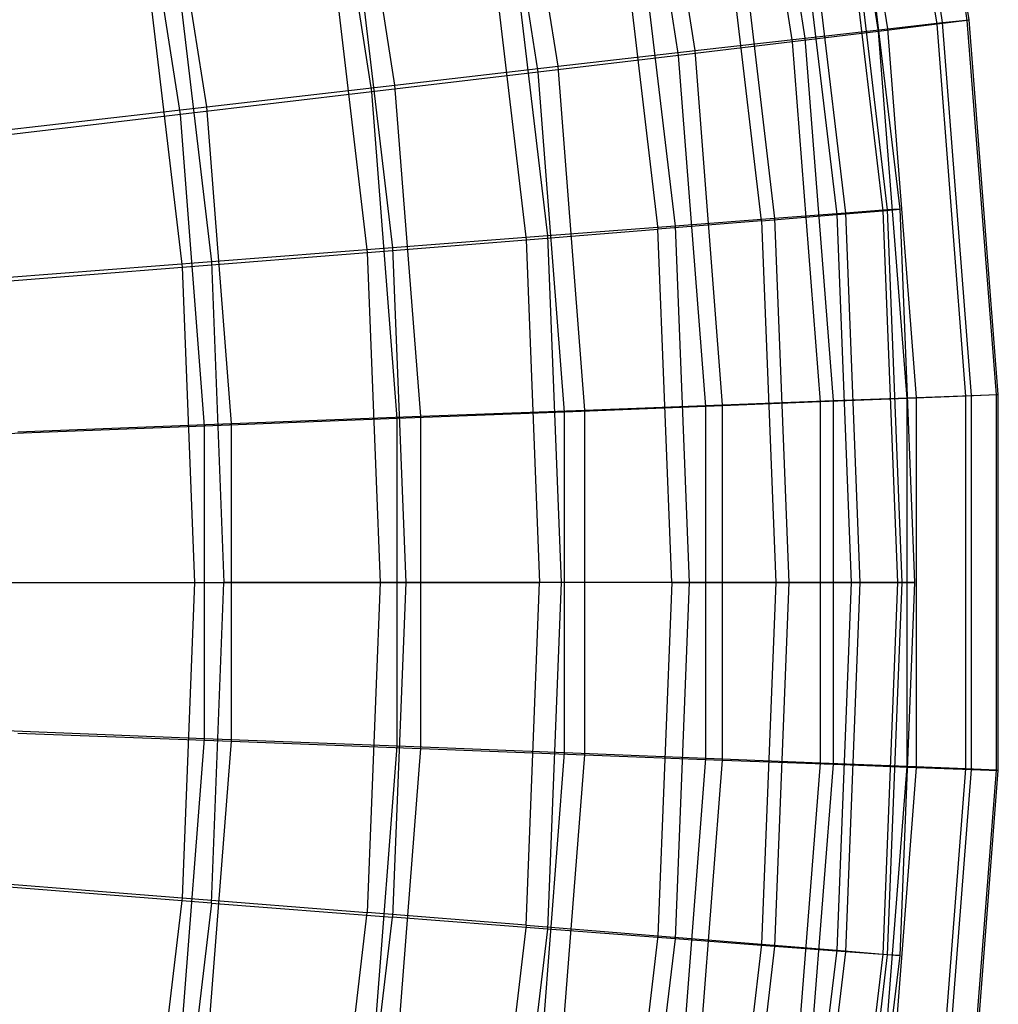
# Model space of a CAD drawing. Extents: x 0.05 to 6.09, y -3 to 3.03.
# Tile 120 of 124: x 5.48 to 6.09, y -0.25 to 0.36. Entities that reach past the tile are written whole.
import ezdxf

# ---------------------------------------------------------------- set-up
doc = ezdxf.new("R2010")
doc.units = 0
doc.header["$MEASUREMENT"] = 0
doc.layers.get('0').update_dxf_attribs({"color": 13, "linetype": 'CONTINUOUS'})

# ---------------------------------------------------------------- blocks, each defined once
blk = doc.blocks.new('GRUPUJ_1')
at = {"color": 0}
for p, q in [((5.99443, 3.36448, 3.51791), (5.95856, 3.59387, 3.51817)), ((5.99443, 3.36448, 3.51791), (5.95856, 3.59387, 3.51817)), ((5.99789, 3.3655, 2.80891), (5.96191, 3.59556, 2.80917)), ((5.99789, 3.3655, 2.80891), (5.96191, 3.59556, 2.80917)), ((6.01325, 3.36689, 3.28189), (5.97713, 3.59786, 3.28215)), ((6.01325, 3.36689, 3.28189), (5.97713, 3.59786, 3.28215)), ((6.0144, 3.36723, 3.04511), (5.97825, 3.59843, 3.04537)), ((6.0144, 3.36723, 3.04511), (5.97825, 3.59843, 3.04537)), ((5.96379, 3.36172, 2.57462), (5.9282, 3.58928, 2.57489)), ((5.96379, 3.36172, 2.57462), (5.9282, 3.58928, 2.57489)), ((5.95806, 3.36003, 3.75184), (5.92264, 3.58648, 3.7521)), ((5.95806, 3.36003, 3.75184), (5.92264, 3.58648, 3.7521)), ((5.90433, 3.35355, 3.98235), (5.86958, 3.57572, 3.98261)), ((5.90433, 3.35355, 3.98235), (5.86958, 3.57572, 3.98261)), ((5.91231, 3.3559, 2.34358), (5.87732, 3.57963, 2.34384)), ((5.91231, 3.3559, 2.34358), (5.87732, 3.57963, 2.34384)), ((5.84373, 3.34808, 2.11708), (5.80955, 3.56665, 2.11733)), ((5.84373, 3.34808, 2.11708), (5.80955, 3.56665, 2.11733)), ((5.83355, 3.34508, 4.20815), (5.79968, 3.56166, 4.2084)), ((5.83355, 3.34508, 4.20815), (5.79968, 3.56166, 4.2084)), ((5.75845, 3.33831, 1.8964), (5.72528, 3.55042, 1.89665)), ((5.75845, 3.33831, 1.8964), (5.72528, 3.55042, 1.89665)), ((5.74613, 3.33467, 4.42796), (5.71333, 3.54438, 4.4282)), ((5.74613, 3.33467, 4.42796), (5.71333, 3.54438, 4.4282)), ((5.65694, 3.32663, 1.6828), (5.62498, 3.53103, 1.68304)), ((5.65694, 3.32663, 1.6828), (5.62498, 3.53103, 1.68304)), ((5.64255, 3.32238, 4.64053), (5.61102, 3.52398, 4.64076)), ((5.64255, 3.32238, 4.64053), (5.61102, 3.52398, 4.64076)), ((5.53978, 3.31311, 1.47748), (5.50921, 3.5086, 1.4777)), ((5.53978, 3.31311, 1.47748), (5.50921, 3.5086, 1.4777)), ((5.52339, 3.30828, 4.84466), (5.49332, 3.50057, 4.84488)), ((5.52339, 3.30828, 4.84466), (5.49332, 3.50057, 4.84488)), ((5.93343, 3.47836, 3.40383), (5.96065, 3.24835, 3.40362)), ((5.93343, 3.47836, 3.40383), (5.96065, 3.24835, 3.40362)), ((5.93609, 3.47935, 2.92645), (5.96337, 3.24885, 2.92625)), ((5.93609, 3.47935, 2.92645), (5.96337, 3.24885, 2.92625)), ((5.94382, 3.48029, 3.16519), (5.97116, 3.24932, 3.16499)), ((5.94382, 3.48029, 3.16519), (5.97116, 3.24932, 3.16499)), ((5.90498, 3.47358, 3.64094), (5.93193, 3.24596, 3.64074)), ((5.90498, 3.47358, 3.64094), (5.93193, 3.24596, 3.64074)), ((5.91029, 3.47554, 2.68902), (5.93734, 3.24694, 2.68882)), ((5.91029, 3.47554, 2.68902), (5.93734, 3.24694, 2.68882)), ((5.88514, 3.24214, 3.87495), (5.85865, 3.46597, 3.87515)), ((5.88514, 3.24214, 3.87495), (5.85865, 3.46597, 3.87515)), ((5.86656, 3.46889, 2.45428), (5.89323, 3.2436, 2.45408)), ((5.86656, 3.46889, 2.45428), (5.89323, 3.2436, 2.45408)), ((5.80517, 3.45944, 2.22363), (5.83128, 3.23886, 2.22344)), ((5.80517, 3.45944, 2.22363), (5.83128, 3.23886, 2.22344)), ((5.7947, 3.45557, 4.10506), (5.82057, 3.23692, 4.10487)), ((5.7947, 3.45557, 4.10506), (5.82057, 3.23692, 4.10487)), ((5.72649, 3.44724, 1.99843), (5.75187, 3.23274, 1.99824)), ((5.72649, 3.44724, 1.99843), (5.75187, 3.23274, 1.99824)), ((5.71351, 3.44245, 4.32932), (5.73861, 3.23034, 4.32913)), ((5.71351, 3.44245, 4.32932), (5.73861, 3.23034, 4.32913)), ((5.63096, 3.43237, 1.78), (5.65547, 3.22528, 1.77982)), ((5.63096, 3.43237, 1.78), (5.65547, 3.22528, 1.77982)), ((5.61555, 3.42668, 4.54661), (5.63973, 3.22243, 4.54643)), ((5.61555, 3.42668, 4.54661), (5.63973, 3.22243, 4.54643)), ((5.51916, 3.41491, 1.56964), (5.54264, 3.21653, 1.56946)), ((5.51916, 3.41491, 1.56964), (5.54264, 3.21653, 1.56946)), ((5.50142, 3.40835, 4.75564), (5.52451, 3.21324, 4.75547)), ((5.50142, 3.40835, 4.75564), (5.52451, 3.21324, 4.75547)), ((6.01325, 3.36689, 3.28189), (5.99443, 3.36448, 3.51791)), ((6.01325, 3.36689, 3.28189), (5.99443, 3.36448, 3.51791)), ((5.99789, 3.3655, 2.80891), (6.0144, 3.36723, 3.04511)), ((5.99789, 3.3655, 2.80891), (6.0144, 3.36723, 3.04511)), ((6.0144, 3.36723, 3.04511), (6.01325, 3.36689, 3.28189)), ((6.0144, 3.36723, 3.04511), (6.01325, 3.36689, 3.28189)), ((6.03137, 3.13381, 3.28175), (6.01325, 3.36689, 3.28189)), ((6.03137, 3.13381, 3.28175), (6.01325, 3.36689, 3.28189)), ((6.03254, 3.13392, 3.04497), (6.0144, 3.36723, 3.04511)), ((6.03254, 3.13392, 3.04497), (6.0144, 3.36723, 3.04511)), ((5.95806, 3.36003, 3.75184), (5.90433, 3.35355, 3.98235)), ((5.95806, 3.36003, 3.75184), (5.90433, 3.35355, 3.98235)), ((5.91231, 3.3559, 2.34358), (5.96379, 3.36172, 2.57462)), ((5.91231, 3.3559, 2.34358), (5.96379, 3.36172, 2.57462)), ((5.99443, 3.36448, 3.51791), (5.95806, 3.36003, 3.75184)), ((5.99443, 3.36448, 3.51791), (5.95806, 3.36003, 3.75184)), ((5.97582, 3.13152, 3.75171), (5.95806, 3.36003, 3.75184)), ((5.97582, 3.13152, 3.75171), (5.95806, 3.36003, 3.75184)), ((5.96379, 3.36172, 2.57462), (5.99789, 3.3655, 2.80891)), ((5.96379, 3.36172, 2.57462), (5.99789, 3.3655, 2.80891)), ((5.98164, 3.13208, 2.57449), (5.96379, 3.36172, 2.57462)), ((5.98164, 3.13208, 2.57449), (5.96379, 3.36172, 2.57462)), ((6.01243, 3.13301, 3.51777), (5.99443, 3.36448, 3.51791)), ((6.01243, 3.13301, 3.51777), (5.99443, 3.36448, 3.51791)), ((6.01593, 3.13335, 2.80877), (5.99789, 3.3655, 2.80891)), ((6.01593, 3.13335, 2.80877), (5.99789, 3.3655, 2.80891)), ((5.84373, 3.34808, 2.11708), (5.91231, 3.3559, 2.34358)), ((5.84373, 3.34808, 2.11708), (5.91231, 3.3559, 2.34358)), ((5.92985, 3.13014, 2.34345), (5.91231, 3.3559, 2.34358)), ((5.92985, 3.13014, 2.34345), (5.91231, 3.3559, 2.34358)), ((5.75845, 3.33831, 1.8964), (5.84373, 3.34808, 2.11708)), ((5.75845, 3.33831, 1.8964), (5.84373, 3.34808, 2.11708)), ((5.90433, 3.35355, 3.98235), (5.83355, 3.34508, 4.20815)), ((5.90433, 3.35355, 3.98235), (5.83355, 3.34508, 4.20815)), ((5.86087, 3.12753, 2.11695), (5.84373, 3.34808, 2.11708)), ((5.86087, 3.12753, 2.11695), (5.84373, 3.34808, 2.11708)), ((5.92176, 3.12935, 3.98222), (5.90433, 3.35355, 3.98235)), ((5.92176, 3.12935, 3.98222), (5.90433, 3.35355, 3.98235)), ((5.83355, 3.34508, 4.20815), (5.74613, 3.33467, 4.42796)), ((5.83355, 3.34508, 4.20815), (5.74613, 3.33467, 4.42796)), ((5.85054, 3.12653, 4.20802), (5.83355, 3.34508, 4.20815)), ((5.85054, 3.12653, 4.20802), (5.83355, 3.34508, 4.20815)), ((5.65694, 3.32663, 1.6828), (5.75845, 3.33831, 1.8964)), ((5.65694, 3.32663, 1.6828), (5.75845, 3.33831, 1.8964)), ((5.77509, 3.12426, 1.89628), (5.75845, 3.33831, 1.8964)), ((5.77509, 3.12426, 1.89628), (5.75845, 3.33831, 1.8964)), ((5.74613, 3.33467, 4.42796), (5.64255, 3.32238, 4.64053)), ((5.74613, 3.33467, 4.42796), (5.64255, 3.32238, 4.64053)), ((5.76257, 3.12305, 4.42783), (5.74613, 3.33467, 4.42796)), ((5.76257, 3.12305, 4.42783), (5.74613, 3.33467, 4.42796)), ((5.53978, 3.31311, 1.47748), (5.65694, 3.32663, 1.6828)), ((5.53978, 3.31311, 1.47748), (5.65694, 3.32663, 1.6828)), ((5.67297, 3.12036, 1.68268), (5.65694, 3.32663, 1.6828)), ((5.67297, 3.12036, 1.68268), (5.65694, 3.32663, 1.6828)), ((5.64255, 3.32238, 4.64053), (5.52339, 3.30828, 4.84466)), ((5.64255, 3.32238, 4.64053), (5.52339, 3.30828, 4.84466)), ((5.65836, 3.11894, 4.64041), (5.64255, 3.32238, 4.64053)), ((5.65836, 3.11894, 4.64041), (5.64255, 3.32238, 4.64053)), ((5.40764, 3.29784, 1.28159), (5.53978, 3.31311, 1.47748)), ((5.40764, 3.29784, 1.28159), (5.53978, 3.31311, 1.47748)), ((5.55512, 3.11585, 1.47736), (5.53978, 3.31311, 1.47748)), ((5.55512, 3.11585, 1.47736), (5.53978, 3.31311, 1.47748)), ((5.52339, 3.30828, 4.84466), (5.38935, 3.29244, 5.0392)), ((5.52339, 3.30828, 4.84466), (5.38935, 3.29244, 5.0392)), ((5.53848, 3.11423, 4.84455), (5.52339, 3.30828, 4.84466)), ((5.53848, 3.11423, 4.84455), (5.52339, 3.30828, 4.84466)), ((5.89323, 3.2436, 2.45408), (5.83128, 3.23886, 2.22344)), ((5.89323, 3.2436, 2.45408), (5.83128, 3.23886, 2.22344)), ((5.88514, 3.24214, 3.87495), (5.93193, 3.24596, 3.64074)), ((5.88514, 3.24214, 3.87495), (5.93193, 3.24596, 3.64074)), ((5.93734, 3.24694, 2.68882), (5.89323, 3.2436, 2.45408)), ((5.93734, 3.24694, 2.68882), (5.89323, 3.2436, 2.45408)), ((5.89323, 3.2436, 2.45408), (5.90213, 3.01692, 2.45402)), ((5.89323, 3.2436, 2.45408), (5.90213, 3.01692, 2.45402)), ((5.93193, 3.24596, 3.64074), (5.96065, 3.24835, 3.40362)), ((5.93193, 3.24596, 3.64074), (5.96065, 3.24835, 3.40362)), ((5.93193, 3.24596, 3.64074), (5.94092, 3.01692, 3.64068)), ((5.93193, 3.24596, 3.64074), (5.94092, 3.01692, 3.64068)), ((5.96337, 3.24885, 2.92625), (5.93734, 3.24694, 2.68882)), ((5.96337, 3.24885, 2.92625), (5.93734, 3.24694, 2.68882)), ((5.93734, 3.24694, 2.68882), (5.94638, 3.01692, 2.68875)), ((5.93734, 3.24694, 2.68882), (5.94638, 3.01692, 2.68875)), ((5.96065, 3.24835, 3.40362), (5.97116, 3.24932, 3.16499)), ((5.96065, 3.24835, 3.40362), (5.97116, 3.24932, 3.16499)), ((5.96065, 3.24835, 3.40362), (5.96975, 3.01692, 3.40356)), ((5.96065, 3.24835, 3.40362), (5.96975, 3.01692, 3.40356)), ((5.97116, 3.24932, 3.16499), (5.96337, 3.24885, 2.92625)), ((5.97116, 3.24932, 3.16499), (5.96337, 3.24885, 2.92625)), ((5.96337, 3.24885, 2.92625), (5.97248, 3.01692, 2.92618)), ((5.96337, 3.24885, 2.92625), (5.97248, 3.01692, 2.92618)), ((5.97116, 3.24932, 3.16499), (5.98029, 3.01692, 3.16492)), ((5.97116, 3.24932, 3.16499), (5.98029, 3.01692, 3.16492)), ((5.83128, 3.23886, 2.22344), (5.75187, 3.23274, 1.99824)), ((5.83128, 3.23886, 2.22344), (5.75187, 3.23274, 1.99824)), ((5.88514, 3.24214, 3.87495), (5.82057, 3.23692, 4.10487)), ((5.88514, 3.24214, 3.87495), (5.82057, 3.23692, 4.10487)), ((5.83128, 3.23886, 2.22344), (5.84, 3.01692, 2.22337)), ((5.83128, 3.23886, 2.22344), (5.84, 3.01692, 2.22337)), ((5.88514, 3.24214, 3.87495), (5.89399, 3.01692, 3.87489)), ((5.88514, 3.24214, 3.87495), (5.89399, 3.01692, 3.87489)), ((5.75187, 3.23274, 1.99824), (5.65547, 3.22528, 1.77982)), ((5.75187, 3.23274, 1.99824), (5.65547, 3.22528, 1.77982)), ((5.73861, 3.23034, 4.32913), (5.82057, 3.23692, 4.10487)), ((5.73861, 3.23034, 4.32913), (5.82057, 3.23692, 4.10487)), ((5.75187, 3.23274, 1.99824), (5.76035, 3.01692, 1.99818)), ((5.75187, 3.23274, 1.99824), (5.76035, 3.01692, 1.99818)), ((5.82922, 3.01692, 4.1048), (5.82057, 3.23692, 4.10487)), ((5.82922, 3.01692, 4.1048), (5.82057, 3.23692, 4.10487)), ((5.65547, 3.22528, 1.77982), (5.54264, 3.21653, 1.56946)), ((5.65547, 3.22528, 1.77982), (5.54264, 3.21653, 1.56946)), ((5.63973, 3.22243, 4.54643), (5.73861, 3.23034, 4.32913)), ((5.63973, 3.22243, 4.54643), (5.73861, 3.23034, 4.32913)), ((5.65547, 3.22528, 1.77982), (5.66366, 3.01692, 1.77976)), ((5.65547, 3.22528, 1.77982), (5.66366, 3.01692, 1.77976)), ((5.73861, 3.23034, 4.32913), (5.74699, 3.01692, 4.32907)), ((5.73861, 3.23034, 4.32913), (5.74699, 3.01692, 4.32907)), ((5.52451, 3.21324, 4.75547), (5.63973, 3.22243, 4.54643)), ((5.52451, 3.21324, 4.75547), (5.63973, 3.22243, 4.54643)), ((5.63973, 3.22243, 4.54643), (5.6478, 3.01692, 4.54637)), ((5.63973, 3.22243, 4.54643), (5.6478, 3.01692, 4.54637)), ((5.39364, 3.20283, 4.95502), (5.52451, 3.21324, 4.75547)), ((5.39364, 3.20283, 4.95502), (5.52451, 3.21324, 4.75547)), ((5.54264, 3.21653, 1.56946), (5.41405, 3.20653, 1.36841)), ((5.54264, 3.21653, 1.56946), (5.41405, 3.20653, 1.36841)), ((5.52451, 3.21324, 4.75547), (5.53223, 3.01692, 4.75541)), ((5.52451, 3.21324, 4.75547), (5.53223, 3.01692, 4.75541)), ((5.54264, 3.21653, 1.56946), (5.55048, 3.01692, 1.5694)), ((5.54264, 3.21653, 1.56946), (5.55048, 3.01692, 1.5694)), ((5.98164, 3.13208, 2.57449), (6.01593, 3.13335, 2.80877)), ((5.98164, 3.13208, 2.57449), (6.01593, 3.13335, 2.80877)), ((6.03137, 3.13381, 3.28175), (6.01243, 3.13301, 3.51777)), ((6.03137, 3.13381, 3.28175), (6.01243, 3.13301, 3.51777)), ((6.01593, 3.13335, 2.80877), (6.03254, 3.13392, 3.04497)), ((6.01593, 3.13335, 2.80877), (6.03254, 3.13392, 3.04497)), ((6.01593, 2.90049, 2.80877), (6.01593, 3.13335, 2.80877)), ((6.01593, 2.90049, 2.80877), (6.01593, 3.13335, 2.80877)), ((6.03254, 3.13392, 3.04497), (6.03137, 3.13381, 3.28175)), ((6.03254, 3.13392, 3.04497), (6.03137, 3.13381, 3.28175)), ((6.03137, 2.90003, 3.28175), (6.03137, 3.13381, 3.28175)), ((6.03137, 2.90003, 3.28175), (6.03137, 3.13381, 3.28175)), ((6.03254, 2.89991, 3.04497), (6.03254, 3.13392, 3.04497)), ((6.03254, 2.89991, 3.04497), (6.03254, 3.13392, 3.04497)), ((5.77509, 3.12426, 1.89628), (5.86087, 3.12753, 2.11695)), ((5.77509, 3.12426, 1.89628), (5.86087, 3.12753, 2.11695)), ((5.92176, 3.12935, 3.98222), (5.85054, 3.12653, 4.20802)), ((5.92176, 3.12935, 3.98222), (5.85054, 3.12653, 4.20802)), ((5.86087, 3.12753, 2.11695), (5.92985, 3.13014, 2.34345)), ((5.86087, 3.12753, 2.11695), (5.92985, 3.13014, 2.34345)), ((5.86087, 2.90631, 2.11695), (5.86087, 3.12753, 2.11695)), ((5.86087, 2.90631, 2.11695), (5.86087, 3.12753, 2.11695)), ((5.97582, 3.13152, 3.75171), (5.92176, 3.12935, 3.98222)), ((5.97582, 3.13152, 3.75171), (5.92176, 3.12935, 3.98222)), ((5.92176, 2.90448, 3.98222), (5.92176, 3.12935, 3.98222)), ((5.92176, 2.90448, 3.98222), (5.92176, 3.12935, 3.98222)), ((5.92985, 3.13014, 2.34345), (5.98164, 3.13208, 2.57449)), ((5.92985, 3.13014, 2.34345), (5.98164, 3.13208, 2.57449)), ((5.92985, 2.9037, 2.34345), (5.92985, 3.13014, 2.34345)), ((5.92985, 2.9037, 2.34345), (5.92985, 3.13014, 2.34345)), ((6.01243, 3.13301, 3.51777), (5.97582, 3.13152, 3.75171)), ((6.01243, 3.13301, 3.51777), (5.97582, 3.13152, 3.75171)), ((5.97582, 2.90232, 3.75171), (5.97582, 3.13152, 3.75171)), ((5.97582, 2.90232, 3.75171), (5.97582, 3.13152, 3.75171)), ((5.98164, 2.90175, 2.57449), (5.98164, 3.13208, 2.57449)), ((5.98164, 2.90175, 2.57449), (5.98164, 3.13208, 2.57449)), ((6.01243, 2.90083, 3.51777), (6.01243, 3.13301, 3.51777)), ((6.01243, 2.90083, 3.51777), (6.01243, 3.13301, 3.51777)), ((5.76257, 3.12305, 4.42783), (5.65836, 3.11894, 4.64041)), ((5.76257, 3.12305, 4.42783), (5.65836, 3.11894, 4.64041)), ((5.67297, 3.12036, 1.68268), (5.77509, 3.12426, 1.89628)), ((5.67297, 3.12036, 1.68268), (5.77509, 3.12426, 1.89628)), ((5.85054, 3.12653, 4.20802), (5.76257, 3.12305, 4.42783)), ((5.85054, 3.12653, 4.20802), (5.76257, 3.12305, 4.42783)), ((5.76257, 2.91079, 4.42783), (5.76257, 3.12305, 4.42783)), ((5.76257, 2.91079, 4.42783), (5.76257, 3.12305, 4.42783)), ((5.77509, 2.90957, 1.89628), (5.77509, 3.12426, 1.89628)), ((5.77509, 2.90957, 1.89628), (5.77509, 3.12426, 1.89628)), ((5.85054, 2.90731, 4.20802), (5.85054, 3.12653, 4.20802)), ((5.85054, 2.90731, 4.20802), (5.85054, 3.12653, 4.20802)), ((5.42218, 3.11075, 1.28149), (5.55512, 3.11585, 1.47736)), ((5.42218, 3.11075, 1.28149), (5.55512, 3.11585, 1.47736)), ((5.65836, 3.11894, 4.64041), (5.53848, 3.11423, 4.84455)), ((5.65836, 3.11894, 4.64041), (5.53848, 3.11423, 4.84455)), ((5.55512, 3.11585, 1.47736), (5.67297, 3.12036, 1.68268)), ((5.55512, 3.11585, 1.47736), (5.67297, 3.12036, 1.68268)), ((5.55512, 2.91799, 1.47736), (5.55512, 3.11585, 1.47736)), ((5.55512, 2.91799, 1.47736), (5.55512, 3.11585, 1.47736)), ((5.65836, 2.91489, 4.64041), (5.65836, 3.11894, 4.64041)), ((5.65836, 2.91489, 4.64041), (5.65836, 3.11894, 4.64041)), ((5.67297, 2.91347, 1.68268), (5.67297, 3.12036, 1.68268)), ((5.67297, 2.91347, 1.68268), (5.67297, 3.12036, 1.68268)), ((5.53848, 3.11423, 4.84455), (5.40361, 3.10894, 5.0391)), ((5.53848, 3.11423, 4.84455), (5.40361, 3.10894, 5.0391)), ((5.53848, 2.9196, 4.84455), (5.53848, 3.11423, 4.84455)), ((5.53848, 2.9196, 4.84455), (5.53848, 3.11423, 4.84455)), ((5.40095, 3.01692, 4.95497), (5.53223, 3.01692, 4.75541)), ((5.40095, 3.01692, 4.95497), (5.53223, 3.01692, 4.75541)), ((5.4215, 3.01692, 1.36836), (5.55048, 3.01692, 1.5694)), ((5.4215, 3.01692, 1.36836), (5.55048, 3.01692, 1.5694)), ((5.53223, 3.01692, 4.75541), (5.52451, 2.8206, 4.75547)), ((5.53223, 3.01692, 4.75541), (5.52451, 2.8206, 4.75547)), ((5.53223, 3.01692, 4.75541), (5.6478, 3.01692, 4.54637)), ((5.53223, 3.01692, 4.75541), (5.6478, 3.01692, 4.54637)), ((5.54264, 2.81731, 1.56946), (5.55048, 3.01692, 1.5694)), ((5.54264, 2.81731, 1.56946), (5.55048, 3.01692, 1.5694)), ((5.66366, 3.01692, 1.77976), (5.55048, 3.01692, 1.5694)), ((5.66366, 3.01692, 1.77976), (5.55048, 3.01692, 1.5694)), ((5.6478, 3.01692, 4.54637), (5.63973, 2.81141, 4.54643)), ((5.6478, 3.01692, 4.54637), (5.63973, 2.81141, 4.54643)), ((5.6478, 3.01692, 4.54637), (5.74699, 3.01692, 4.32907)), ((5.6478, 3.01692, 4.54637), (5.74699, 3.01692, 4.32907)), ((5.66366, 3.01692, 1.77976), (5.65547, 2.80855, 1.77982)), ((5.66366, 3.01692, 1.77976), (5.65547, 2.80855, 1.77982)), ((5.76035, 3.01692, 1.99818), (5.66366, 3.01692, 1.77976)), ((5.76035, 3.01692, 1.99818), (5.66366, 3.01692, 1.77976)), ((5.73861, 2.8035, 4.32913), (5.74699, 3.01692, 4.32907)), ((5.73861, 2.8035, 4.32913), (5.74699, 3.01692, 4.32907)), ((5.82922, 3.01692, 4.1048), (5.74699, 3.01692, 4.32907)), ((5.82922, 3.01692, 4.1048), (5.74699, 3.01692, 4.32907)), ((5.76035, 3.01692, 1.99818), (5.75187, 2.80109, 1.99824)), ((5.76035, 3.01692, 1.99818), (5.75187, 2.80109, 1.99824)), ((5.84, 3.01692, 2.22337), (5.76035, 3.01692, 1.99818)), ((5.84, 3.01692, 2.22337), (5.76035, 3.01692, 1.99818)), ((5.82922, 3.01692, 4.1048), (5.82057, 2.79692, 4.10487)), ((5.82922, 3.01692, 4.1048), (5.82057, 2.79692, 4.10487)), ((5.82922, 3.01692, 4.1048), (5.89399, 3.01692, 3.87489)), ((5.82922, 3.01692, 4.1048), (5.89399, 3.01692, 3.87489)), ((5.84, 3.01692, 2.22337), (5.83128, 2.79498, 2.22344)), ((5.84, 3.01692, 2.22337), (5.83128, 2.79498, 2.22344)), ((5.90213, 3.01692, 2.45402), (5.84, 3.01692, 2.22337)), ((5.90213, 3.01692, 2.45402), (5.84, 3.01692, 2.22337)), ((5.89399, 3.01692, 3.87489), (5.88514, 2.7917, 3.87495)), ((5.89399, 3.01692, 3.87489), (5.88514, 2.7917, 3.87495)), ((5.90213, 3.01692, 2.45402), (5.89323, 2.79023, 2.45408)), ((5.90213, 3.01692, 2.45402), (5.89323, 2.79023, 2.45408)), ((5.89399, 3.01692, 3.87489), (5.94092, 3.01692, 3.64068)), ((5.89399, 3.01692, 3.87489), (5.94092, 3.01692, 3.64068)), ((5.94638, 3.01692, 2.68875), (5.90213, 3.01692, 2.45402)), ((5.94638, 3.01692, 2.68875), (5.90213, 3.01692, 2.45402)), ((5.94092, 3.01692, 3.64068), (5.93193, 2.78788, 3.64074)), ((5.94092, 3.01692, 3.64068), (5.93193, 2.78788, 3.64074)), ((5.94638, 3.01692, 2.68875), (5.93734, 2.7869, 2.68882)), ((5.94638, 3.01692, 2.68875), (5.93734, 2.7869, 2.68882)), ((5.94092, 3.01692, 3.64068), (5.96975, 3.01692, 3.40356)), ((5.94092, 3.01692, 3.64068), (5.96975, 3.01692, 3.40356)), ((5.97248, 3.01692, 2.92618), (5.94638, 3.01692, 2.68875)), ((5.97248, 3.01692, 2.92618), (5.94638, 3.01692, 2.68875)), ((5.96975, 3.01692, 3.40356), (5.96065, 2.78548, 3.40362)), ((5.96975, 3.01692, 3.40356), (5.96065, 2.78548, 3.40362)), ((5.97248, 3.01692, 2.92618), (5.96337, 2.78499, 2.92625)), ((5.97248, 3.01692, 2.92618), (5.96337, 2.78499, 2.92625)), ((5.96975, 3.01692, 3.40356), (5.98029, 3.01692, 3.16492)), ((5.96975, 3.01692, 3.40356), (5.98029, 3.01692, 3.16492)), ((5.98029, 3.01692, 3.16492), (5.97116, 2.78452, 3.16499)), ((5.98029, 3.01692, 3.16492), (5.97116, 2.78452, 3.16499)), ((5.98029, 3.01692, 3.16492), (5.97248, 3.01692, 2.92618)), ((5.98029, 3.01692, 3.16492), (5.97248, 3.01692, 2.92618)), ((5.53848, 2.9196, 4.84455), (5.40361, 2.92489, 5.0391)), ((5.53848, 2.9196, 4.84455), (5.40361, 2.92489, 5.0391)), ((5.42218, 2.92309, 1.28149), (5.55512, 2.91799, 1.47736)), ((5.42218, 2.92309, 1.28149), (5.55512, 2.91799, 1.47736)), ((5.52339, 2.72556, 4.84466), (5.53848, 2.9196, 4.84455)), ((5.52339, 2.72556, 4.84466), (5.53848, 2.9196, 4.84455)), ((5.65836, 2.91489, 4.64041), (5.53848, 2.9196, 4.84455)), ((5.65836, 2.91489, 4.64041), (5.53848, 2.9196, 4.84455)), ((5.53978, 2.72072, 1.47748), (5.55512, 2.91799, 1.47736)), ((5.53978, 2.72072, 1.47748), (5.55512, 2.91799, 1.47736)), ((5.55512, 2.91799, 1.47736), (5.67297, 2.91347, 1.68268)), ((5.55512, 2.91799, 1.47736), (5.67297, 2.91347, 1.68268)), ((5.64255, 2.71146, 4.64053), (5.65836, 2.91489, 4.64041)), ((5.64255, 2.71146, 4.64053), (5.65836, 2.91489, 4.64041)), ((5.65694, 2.70721, 1.6828), (5.67297, 2.91347, 1.68268)), ((5.65694, 2.70721, 1.6828), (5.67297, 2.91347, 1.68268)), ((5.76257, 2.91079, 4.42783), (5.65836, 2.91489, 4.64041)), ((5.76257, 2.91079, 4.42783), (5.65836, 2.91489, 4.64041)), ((5.67297, 2.91347, 1.68268), (5.77509, 2.90957, 1.89628)), ((5.67297, 2.91347, 1.68268), (5.77509, 2.90957, 1.89628)), ((5.74613, 2.69916, 4.42796), (5.76257, 2.91079, 4.42783)), ((5.74613, 2.69916, 4.42796), (5.76257, 2.91079, 4.42783)), ((5.75845, 2.69553, 1.8964), (5.77509, 2.90957, 1.89628)), ((5.75845, 2.69553, 1.8964), (5.77509, 2.90957, 1.89628)), ((5.85054, 2.90731, 4.20802), (5.76257, 2.91079, 4.42783)), ((5.85054, 2.90731, 4.20802), (5.76257, 2.91079, 4.42783)), ((5.77509, 2.90957, 1.89628), (5.86087, 2.90631, 2.11695)), ((5.77509, 2.90957, 1.89628), (5.86087, 2.90631, 2.11695)), ((5.83355, 2.68876, 4.20815), (5.85054, 2.90731, 4.20802)), ((5.83355, 2.68876, 4.20815), (5.85054, 2.90731, 4.20802)), ((5.84373, 2.68575, 2.11708), (5.86087, 2.90631, 2.11695)), ((5.84373, 2.68575, 2.11708), (5.86087, 2.90631, 2.11695)), ((5.92176, 2.90448, 3.98222), (5.85054, 2.90731, 4.20802)), ((5.92176, 2.90448, 3.98222), (5.85054, 2.90731, 4.20802)), ((5.86087, 2.90631, 2.11695), (5.92985, 2.9037, 2.34345)), ((5.86087, 2.90631, 2.11695), (5.92985, 2.9037, 2.34345)), ((5.90433, 2.68029, 3.98235), (5.92176, 2.90448, 3.98222)), ((5.90433, 2.68029, 3.98235), (5.92176, 2.90448, 3.98222)), ((5.91231, 2.67793, 2.34358), (5.92985, 2.9037, 2.34345)), ((5.91231, 2.67793, 2.34358), (5.92985, 2.9037, 2.34345)), ((5.97582, 2.90232, 3.75171), (5.92176, 2.90448, 3.98222)), ((5.97582, 2.90232, 3.75171), (5.92176, 2.90448, 3.98222)), ((5.92985, 2.9037, 2.34345), (5.98164, 2.90175, 2.57449)), ((5.92985, 2.9037, 2.34345), (5.98164, 2.90175, 2.57449)), ((5.95806, 2.67381, 3.75184), (5.97582, 2.90232, 3.75171)), ((5.95806, 2.67381, 3.75184), (5.97582, 2.90232, 3.75171)), ((5.96379, 2.67212, 2.57462), (5.98164, 2.90175, 2.57449)), ((5.96379, 2.67212, 2.57462), (5.98164, 2.90175, 2.57449)), ((6.01243, 2.90083, 3.51777), (5.97582, 2.90232, 3.75171)), ((6.01243, 2.90083, 3.51777), (5.97582, 2.90232, 3.75171)), ((5.98164, 2.90175, 2.57449), (6.01593, 2.90049, 2.80877)), ((5.98164, 2.90175, 2.57449), (6.01593, 2.90049, 2.80877)), ((5.99443, 2.66935, 3.51791), (6.01243, 2.90083, 3.51777)), ((5.99443, 2.66935, 3.51791), (6.01243, 2.90083, 3.51777)), ((5.99789, 2.66834, 2.80891), (6.01593, 2.90049, 2.80877)), ((5.99789, 2.66834, 2.80891), (6.01593, 2.90049, 2.80877)), ((6.03137, 2.90003, 3.28175), (6.01243, 2.90083, 3.51777)), ((6.03137, 2.90003, 3.28175), (6.01243, 2.90083, 3.51777)), ((6.01593, 2.90049, 2.80877), (6.03254, 2.89991, 3.04497)), ((6.01593, 2.90049, 2.80877), (6.03254, 2.89991, 3.04497)), ((6.01325, 2.66695, 3.28189), (6.03137, 2.90003, 3.28175)), ((6.01325, 2.66695, 3.28189), (6.03137, 2.90003, 3.28175)), ((6.0144, 2.66661, 3.04511), (6.03254, 2.89991, 3.04497)), ((6.0144, 2.66661, 3.04511), (6.03254, 2.89991, 3.04497)), ((6.03254, 2.89991, 3.04497), (6.03137, 2.90003, 3.28175)), ((6.03254, 2.89991, 3.04497), (6.03137, 2.90003, 3.28175)), ((5.39364, 2.83101, 4.95502), (5.52451, 2.8206, 4.75547)), ((5.39364, 2.83101, 4.95502), (5.52451, 2.8206, 4.75547)), ((5.54264, 2.81731, 1.56946), (5.41405, 2.82731, 1.36841)), ((5.54264, 2.81731, 1.56946), (5.41405, 2.82731, 1.36841)), ((5.52451, 2.8206, 4.75547), (5.50142, 2.62548, 4.75564)), ((5.52451, 2.8206, 4.75547), (5.50142, 2.62548, 4.75564)), ((5.52451, 2.8206, 4.75547), (5.63973, 2.81141, 4.54643)), ((5.52451, 2.8206, 4.75547), (5.63973, 2.81141, 4.54643)), ((5.54264, 2.81731, 1.56946), (5.51916, 2.61893, 1.56964)), ((5.54264, 2.81731, 1.56946), (5.51916, 2.61893, 1.56964)), ((5.54264, 2.81731, 1.56946), (5.65547, 2.80855, 1.77982)), ((5.54264, 2.81731, 1.56946), (5.65547, 2.80855, 1.77982)), ((5.61555, 2.60716, 4.54661), (5.63973, 2.81141, 4.54643)), ((5.61555, 2.60716, 4.54661), (5.63973, 2.81141, 4.54643)), ((5.63096, 2.60147, 1.78), (5.65547, 2.80855, 1.77982)), ((5.63096, 2.60147, 1.78), (5.65547, 2.80855, 1.77982)), ((5.73861, 2.8035, 4.32913), (5.63973, 2.81141, 4.54643)), ((5.73861, 2.8035, 4.32913), (5.63973, 2.81141, 4.54643)), ((5.75187, 2.80109, 1.99824), (5.65547, 2.80855, 1.77982)), ((5.75187, 2.80109, 1.99824), (5.65547, 2.80855, 1.77982)), ((5.73861, 2.8035, 4.32913), (5.71351, 2.59139, 4.32932)), ((5.73861, 2.8035, 4.32913), (5.71351, 2.59139, 4.32932)), ((5.73861, 2.8035, 4.32913), (5.82057, 2.79692, 4.10487)), ((5.73861, 2.8035, 4.32913), (5.82057, 2.79692, 4.10487)), ((5.75187, 2.80109, 1.99824), (5.72649, 2.5866, 1.99843)), ((5.75187, 2.80109, 1.99824), (5.72649, 2.5866, 1.99843)), ((5.83128, 2.79498, 2.22344), (5.75187, 2.80109, 1.99824)), ((5.83128, 2.79498, 2.22344), (5.75187, 2.80109, 1.99824)), ((5.82057, 2.79692, 4.10487), (5.7947, 2.57827, 4.10506)), ((5.82057, 2.79692, 4.10487), (5.7947, 2.57827, 4.10506)), ((5.82057, 2.79692, 4.10487), (5.88514, 2.7917, 3.87495)), ((5.82057, 2.79692, 4.10487), (5.88514, 2.7917, 3.87495)), ((5.83128, 2.79498, 2.22344), (5.80517, 2.5744, 2.22363)), ((5.83128, 2.79498, 2.22344), (5.80517, 2.5744, 2.22363)), ((5.89323, 2.79023, 2.45408), (5.83128, 2.79498, 2.22344)), ((5.89323, 2.79023, 2.45408), (5.83128, 2.79498, 2.22344)), ((5.88514, 2.7917, 3.87495), (5.85865, 2.56787, 3.87515)), ((5.88514, 2.7917, 3.87495), (5.85865, 2.56787, 3.87515)), ((5.89323, 2.79023, 2.45408), (5.86656, 2.56495, 2.45428)), ((5.89323, 2.79023, 2.45408), (5.86656, 2.56495, 2.45428)), ((5.88514, 2.7917, 3.87495), (5.93193, 2.78788, 3.64074)), ((5.88514, 2.7917, 3.87495), (5.93193, 2.78788, 3.64074)), ((5.93734, 2.7869, 2.68882), (5.89323, 2.79023, 2.45408)), ((5.93734, 2.7869, 2.68882), (5.89323, 2.79023, 2.45408)), ((5.93193, 2.78788, 3.64074), (5.90498, 2.56026, 3.64094)), ((5.93193, 2.78788, 3.64074), (5.90498, 2.56026, 3.64094)), ((5.93734, 2.7869, 2.68882), (5.91029, 2.5583, 2.68902)), ((5.93734, 2.7869, 2.68882), (5.91029, 2.5583, 2.68902)), ((5.93193, 2.78788, 3.64074), (5.96065, 2.78548, 3.40362)), ((5.93193, 2.78788, 3.64074), (5.96065, 2.78548, 3.40362)), ((5.96065, 2.78548, 3.40362), (5.93343, 2.55547, 3.40383)), ((5.96065, 2.78548, 3.40362), (5.93343, 2.55547, 3.40383)), ((5.96337, 2.78499, 2.92625), (5.93609, 2.55449, 2.92645)), ((5.96337, 2.78499, 2.92625), (5.93609, 2.55449, 2.92645)), ((5.96337, 2.78499, 2.92625), (5.93734, 2.7869, 2.68882)), ((5.96337, 2.78499, 2.92625), (5.93734, 2.7869, 2.68882)), ((5.97116, 2.78452, 3.16499), (5.94382, 2.55355, 3.16519)), ((5.97116, 2.78452, 3.16499), (5.94382, 2.55355, 3.16519)), ((5.96065, 2.78548, 3.40362), (5.97116, 2.78452, 3.16499)), ((5.96065, 2.78548, 3.40362), (5.97116, 2.78452, 3.16499)), ((5.97116, 2.78452, 3.16499), (5.96337, 2.78499, 2.92625)), ((5.97116, 2.78452, 3.16499), (5.96337, 2.78499, 2.92625))]:
    blk.add_line(p, q, dxfattribs=at)

msp = doc.modelspace()

# ---------------------------------------------------------------- block references
at = {"color": 0}
msp.add_blockref('GRUPUJ_1', (0.05452, -3.0046, 0.05645), dxfattribs=at)

doc.saveas('drawing.dxf')
